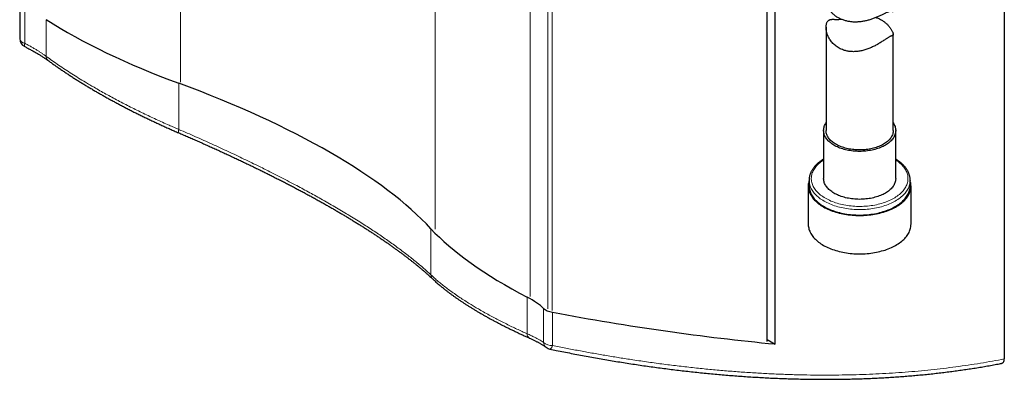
# Model space of a CAD drawing. Header units: millimetres. Extents: x 8 to 1339, y 12 to 1557.
# Tile 29 of 45: x 1106 to 1326, y 59 to 139. Entities that reach past the tile are written whole.
import ezdxf

# ---------------------------------------------------------------- set-up
doc = ezdxf.new("R2010")
doc.units = ezdxf.units.MM

msp = doc.modelspace()

# ---------------------------------------------------------------- linework, layer by layer
at = {"color": 252, "linetype": 'Continuous', "lineweight": 0}
for p, q in [((1198.7, 92.23), (1198.7, 1023.04)), ((1219.91, 77.13), (1219.91, 1005.35)), ((1223.85, 74.43), (1223.85, 1002.11)), ((1224.84, 74.01), (1224.84, 1002.16)), ((1141.86, 125.04), (1141.86, 154.65)), ((1107.07, 141.37), (1107.07, 133.73)), ((1111.87, 139), (1111.87, 130.79)), ((1141.48, 124.79), (1141.48, 114.48)), ((1197.77, 92.3), (1197.77, 82.01)), ((1219.27, 77), (1219.27, 68.83)), ((1222.94, 74.48), (1222.94, 66.88)), ((1224.93, 73.63), (1224.93, 66.22))]:
    msp.add_line(p, q, dxfattribs=at)
at = {"color": 7, "linetype": 'Continuous', "lineweight": 30}
for p, q in [((1325.83, 156.69), (1325.83, 63.22)), ((1272.9, 67.09), (1272.9, 154.51)), ((1274.63, 66.54), (1274.63, 152.35)), ((1105.92, 142.27), (1105.92, 134.77)), ((1286.02, 137.3), (1286.02, 114.23)), ((1301.02, 114.23), (1301.02, 135.71)), ((1285.47, 114.23), (1285.47, 103.51)), ((1301.57, 103.51), (1301.57, 114.23)), ((1282.05, 101.88), (1282.05, 93.3)), ((1282.22, 103.1), (1282.22, 101.88)), ((1282.22, 103.1), (1282.22, 103.1)), ((1304.82, 103.12), (1304.82, 103.1)), ((1304.82, 101.88), (1304.82, 103.1)), ((1305, 93.3), (1305, 101.88)), ((1272.9, 67.54), (1274.63, 66.54))]:
    msp.add_line(p, q, dxfattribs=at)
at = {"color": 252, "linetype": 'Continuous', "lineweight": 0, "flags": 128}
for points in [[(1107.07, 133.73), (1107.03, 133.6), (1107.01, 133.48), (1106.99, 133.37), (1106.97, 133.27), (1106.97, 133.19), (1106.97, 133.12), (1106.98, 133.06), (1107, 133.02), (1107.03, 132.99), (1107.04, 132.98)], [(1141.48, 114.48), (1141.45, 114.35), (1141.42, 114.23), (1141.4, 114.12), (1141.39, 114.02), (1141.38, 113.93), (1141.38, 113.86), (1141.39, 113.8), (1141.41, 113.76), (1141.43, 113.73), (1141.45, 113.72)], [(1285.47, 107.67), (1285.27, 107.54), (1285.01, 107.35), (1284.77, 107.16), (1284.53, 106.97), (1284.31, 106.77), (1284.1, 106.56), (1283.91, 106.35), (1283.73, 106.14), (1283.56, 105.92), (1283.41, 105.7), (1283.27, 105.48), (1283.15, 105.25), (1283.04, 105.02), (1282.95, 104.79), (1282.87, 104.56), (1282.81, 104.32), (1282.77, 104.09), (1282.74, 103.85), (1282.72, 103.61), (1282.72, 103.37), (1282.74, 103.14), (1282.77, 102.9), (1282.82, 102.66), (1282.89, 102.43), (1282.96, 102.2), (1283.06, 101.97), (1283.17, 101.74), (1283.29, 101.51), (1283.43, 101.29), (1283.59, 101.07), (1283.75, 100.85), (1283.94, 100.64), (1284.13, 100.43), (1284.34, 100.23), (1284.57, 100.03), (1284.8, 99.83), (1285.05, 99.64), (1285.31, 99.46), (1285.59, 99.28), (1285.87, 99.11), (1286.17, 98.95), (1286.47, 98.79), (1286.79, 98.64), (1287.12, 98.49), (1287.45, 98.35), (1287.8, 98.22), (1288.15, 98.1), (1288.51, 97.99), (1288.88, 97.88)], [(1288.88, 97.88), (1289.25, 97.78), (1289.63, 97.69), (1290.02, 97.61), (1290.41, 97.54), (1290.81, 97.48), (1291.21, 97.42), (1291.61, 97.38), (1292.02, 97.34), (1292.42, 97.31), (1292.83, 97.29), (1293.24, 97.28), (1293.66, 97.28), (1294.07, 97.28), (1294.48, 97.3), (1294.89, 97.33), (1295.29, 97.36), (1295.7, 97.4), (1296.1, 97.46), (1296.5, 97.52), (1296.89, 97.59), (1297.28, 97.67), (1297.66, 97.75), (1298.04, 97.85), (1298.41, 97.95), (1298.77, 98.06), (1299.13, 98.18), (1299.47, 98.31), (1299.81, 98.44), (1300.14, 98.59), (1300.46, 98.73), (1300.77, 98.89), (1301.07, 99.05), (1301.36, 99.22), (1301.64, 99.4), (1301.9, 99.58), (1302.16, 99.77), (1302.4, 99.96), (1302.62, 100.16), (1302.84, 100.36), (1303.04, 100.57), (1303.23, 100.78), (1303.4, 100.99), (1303.56, 101.21), (1303.7, 101.43), (1303.83, 101.66), (1303.95, 101.89), (1304.05, 102.12), (1304.13, 102.35), (1304.2, 102.58), (1304.25, 102.82), (1304.29, 103.06), (1304.31, 103.29), (1304.32, 103.53), (1304.31, 103.77), (1304.29, 104), (1304.25, 104.24), (1304.19, 104.48), (1304.12, 104.71), (1304.03, 104.94), (1303.93, 105.17), (1303.81, 105.4), (1303.68, 105.62), (1303.54, 105.85), (1303.37, 106.06), (1303.2, 106.28), (1303.01, 106.49), (1302.81, 106.7), (1302.59, 106.9), (1302.36, 107.09), (1302.12, 107.29), (1301.86, 107.47), (1301.59, 107.65), (1301.57, 107.67)], [(1288.66, 97.21), (1288.29, 97.32), (1287.92, 97.44), (1287.56, 97.56), (1287.2, 97.69), (1286.86, 97.83), (1286.53, 97.98), (1286.2, 98.13), (1285.89, 98.29), (1285.58, 98.46), (1285.29, 98.64), (1285.01, 98.81), (1284.74, 99), (1284.48, 99.19), (1284.23, 99.39), (1284, 99.59), (1283.78, 99.8), (1283.57, 100.01), (1283.38, 100.22), (1283.2, 100.44), (1283.04, 100.67), (1282.89, 100.89), (1282.75, 101.12), (1282.63, 101.36), (1282.53, 101.59), (1282.44, 101.83), (1282.37, 102.07), (1282.31, 102.31), (1282.26, 102.55), (1282.23, 102.79), (1282.22, 103.03), (1282.22, 103.1)], [(1304.82, 103.1), (1304.82, 103.05), (1304.81, 102.81), (1304.78, 102.57), (1304.74, 102.33), (1304.68, 102.09), (1304.61, 101.85), (1304.52, 101.61), (1304.42, 101.38), (1304.3, 101.14), (1304.17, 100.91), (1304.02, 100.69), (1303.85, 100.46), (1303.68, 100.24), (1303.49, 100.03), (1303.28, 99.82), (1303.06, 99.61), (1302.83, 99.41), (1302.59, 99.21), (1302.33, 99.02), (1302.06, 98.83), (1301.78, 98.65), (1301.49, 98.48), (1301.18, 98.31), (1300.87, 98.15), (1300.55, 97.99), (1300.21, 97.85), (1299.87, 97.71), (1299.52, 97.57), (1299.16, 97.45), (1298.79, 97.33), (1298.41, 97.22), (1298.03, 97.12), (1297.64, 97.03), (1297.25, 96.95), (1296.85, 96.87), (1296.45, 96.8), (1296.04, 96.74), (1295.63, 96.69), (1295.21, 96.65), (1294.8, 96.62), (1294.38, 96.6), (1293.96, 96.58), (1293.54, 96.58), (1293.12, 96.58), (1292.7, 96.6), (1292.28, 96.62), (1291.87, 96.65), (1291.45, 96.69), (1291.04, 96.74), (1290.63, 96.8), (1290.23, 96.86), (1289.83, 96.94), (1289.43, 97.02), (1289.04, 97.11), (1288.66, 97.21)], [(1224.93, 66.22), (1224.88, 66.07), (1224.82, 65.94), (1224.76, 65.82), (1224.7, 65.72), (1224.64, 65.62), (1224.58, 65.55), (1224.53, 65.49), (1224.47, 65.44), (1224.42, 65.42), (1224.37, 65.41), (1224.35, 65.41)]]:
    msp.add_lwpolyline(points, dxfattribs=at)
at = {"color": 7, "linetype": 'Continuous', "lineweight": 30, "flags": 128}
for points in [[(1290.06, 110.03), (1289.74, 110.12), (1289.43, 110.22), (1289.13, 110.33), (1288.83, 110.45), (1288.55, 110.57), (1288.27, 110.7), (1288.01, 110.84), (1287.76, 110.98), (1287.51, 111.13), (1287.28, 111.29), (1287.06, 111.45), (1286.86, 111.62), (1286.66, 111.79), (1286.48, 111.97), (1286.32, 112.15), (1286.17, 112.34), (1286.03, 112.53), (1285.91, 112.72), (1285.8, 112.92), (1285.7, 113.12), (1285.63, 113.32), (1285.57, 113.52), (1285.52, 113.72), (1285.49, 113.93), (1285.47, 114.13), (1285.47, 114.34), (1285.49, 114.54), (1285.52, 114.75), (1285.57, 114.95), (1285.63, 115.16), (1285.71, 115.36), (1285.81, 115.55), (1285.92, 115.75), (1286.02, 115.92)], [(1301.02, 115.92), (1301.14, 115.73), (1301.25, 115.54), (1301.34, 115.34), (1301.42, 115.14), (1301.48, 114.93), (1301.52, 114.73), (1301.55, 114.53), (1301.57, 114.32), (1301.57, 114.11), (1301.55, 113.91), (1301.52, 113.7), (1301.47, 113.5), (1301.41, 113.3), (1301.33, 113.1), (1301.24, 112.9), (1301.13, 112.7), (1301, 112.51), (1300.86, 112.32), (1300.71, 112.14), (1300.54, 111.95), (1300.36, 111.78), (1300.17, 111.61), (1299.96, 111.44), (1299.74, 111.28), (1299.51, 111.12), (1299.26, 110.97), (1299.01, 110.83), (1298.74, 110.69), (1298.47, 110.56), (1298.18, 110.44), (1297.89, 110.32), (1297.58, 110.21), (1297.27, 110.12), (1296.95, 110.02), (1296.63, 109.94), (1296.3, 109.86), (1295.96, 109.8), (1295.62, 109.74), (1295.27, 109.69), (1294.92, 109.65), (1294.57, 109.62), (1294.22, 109.6), (1293.86, 109.58), (1293.51, 109.58), (1293.15, 109.58), (1292.79, 109.6), (1292.44, 109.62), (1292.09, 109.65), (1291.74, 109.7), (1291.39, 109.75), (1291.05, 109.8), (1290.72, 109.87), (1290.38, 109.95), (1290.06, 110.03)], [(1290.3, 110.32), (1289.99, 110.41), (1289.69, 110.5), (1289.4, 110.61), (1289.12, 110.72), (1288.84, 110.84), (1288.58, 110.97), (1288.32, 111.11), (1288.08, 111.25), (1287.85, 111.39), (1287.63, 111.55), (1287.43, 111.7), (1287.23, 111.87), (1287.05, 112.04), (1286.88, 112.21), (1286.73, 112.39), (1286.59, 112.57), (1286.47, 112.76), (1286.36, 112.94), (1286.26, 113.14), (1286.18, 113.33), (1286.12, 113.52), (1286.07, 113.72), (1286.04, 113.92), (1286.02, 114.12), (1286.02, 114.23)], [(1301.02, 114.23), (1301.01, 114.04), (1300.99, 113.84), (1300.95, 113.64), (1300.9, 113.45), (1300.83, 113.25), (1300.74, 113.06), (1300.64, 112.87), (1300.53, 112.68), (1300.4, 112.5), (1300.26, 112.32), (1300.1, 112.14), (1299.92, 111.97), (1299.74, 111.81), (1299.54, 111.64), (1299.33, 111.49), (1299.1, 111.34), (1298.87, 111.19), (1298.62, 111.05), (1298.36, 110.92), (1298.1, 110.8), (1297.82, 110.68), (1297.53, 110.57), (1297.24, 110.47), (1296.94, 110.37), (1296.63, 110.29), (1296.31, 110.21), (1295.99, 110.14), (1295.66, 110.08), (1295.33, 110.02), (1294.99, 109.98), (1294.65, 109.95), (1294.31, 109.92), (1293.97, 109.91), (1293.63, 109.9), (1293.28, 109.9), (1292.94, 109.91), (1292.6, 109.93), (1292.26, 109.96), (1291.92, 110), (1291.59, 110.04), (1291.26, 110.1), (1290.93, 110.16), (1290.61, 110.24), (1290.3, 110.32)], [(1301.57, 103.51), (1301.57, 103.4), (1301.55, 103.19), (1301.52, 102.99), (1301.47, 102.79), (1301.41, 102.58), (1301.33, 102.38), (1301.24, 102.18), (1301.13, 101.99), (1301, 101.8), (1300.86, 101.61), (1300.71, 101.42), (1300.54, 101.24), (1300.36, 101.06), (1300.17, 100.89), (1299.96, 100.72), (1299.74, 100.56), (1299.51, 100.4), (1299.26, 100.26), (1299.01, 100.11), (1298.74, 99.97), (1298.47, 99.84), (1298.18, 99.72), (1297.89, 99.61), (1297.58, 99.5), (1297.27, 99.4), (1296.95, 99.31), (1296.63, 99.22), (1296.3, 99.15), (1295.96, 99.08), (1295.62, 99.02), (1295.27, 98.98), (1294.92, 98.94), (1294.57, 98.9), (1294.22, 98.88), (1293.86, 98.87), (1293.51, 98.86), (1293.15, 98.87), (1292.79, 98.88), (1292.44, 98.91), (1292.09, 98.94), (1291.74, 98.98), (1291.39, 99.03), (1291.05, 99.09), (1290.72, 99.16), (1290.38, 99.23), (1290.06, 99.32), (1289.74, 99.41), (1289.43, 99.51), (1289.13, 99.62), (1288.83, 99.73), (1288.55, 99.86), (1288.27, 99.99), (1288.01, 100.12), (1287.76, 100.27), (1287.51, 100.42), (1287.28, 100.58), (1287.06, 100.74), (1286.86, 100.91), (1286.66, 101.08), (1286.48, 101.26), (1286.32, 101.44), (1286.17, 101.62), (1286.03, 101.81), (1285.91, 102.01), (1285.8, 102.2), (1285.7, 102.4), (1285.63, 102.6), (1285.57, 102.8), (1285.52, 103.01), (1285.49, 103.21), (1285.47, 103.42), (1285.47, 103.51)], [(1282.22, 103.03), (1282.21, 102.98), (1282.14, 102.74), (1282.1, 102.5), (1282.06, 102.25), (1282.05, 102.01), (1282.05, 101.76), (1282.06, 101.52), (1282.09, 101.27), (1282.14, 101.03), (1282.2, 100.79), (1282.28, 100.55), (1282.37, 100.31), (1282.48, 100.07), (1282.6, 99.84), (1282.74, 99.61), (1282.9, 99.38), (1283.06, 99.15), (1283.24, 98.93), (1283.44, 98.71), (1283.65, 98.5), (1283.87, 98.29), (1284.11, 98.09), (1284.36, 97.89), (1284.62, 97.7), (1284.89, 97.51), (1285.18, 97.33), (1285.47, 97.16), (1285.78, 96.99), (1286.1, 96.83), (1286.43, 96.67), (1286.77, 96.52), (1287.11, 96.38), (1287.47, 96.25), (1287.84, 96.12), (1288.21, 96.01), (1288.59, 95.9)], [(1282.22, 101.88), (1282.22, 101.81), (1282.23, 101.56), (1282.26, 101.32), (1282.31, 101.08), (1282.37, 100.84), (1282.44, 100.6), (1282.53, 100.37), (1282.63, 100.13), (1282.75, 99.9), (1282.89, 99.67), (1283.04, 99.44), (1283.2, 99.22), (1283.38, 99), (1283.57, 98.78), (1283.78, 98.57), (1284, 98.37), (1284.23, 98.16), (1284.48, 97.97), (1284.74, 97.78), (1285.01, 97.59), (1285.29, 97.41), (1285.58, 97.24), (1285.89, 97.07), (1286.2, 96.91), (1286.53, 96.76), (1286.86, 96.61), (1287.2, 96.47), (1287.56, 96.34), (1287.92, 96.21), (1288.29, 96.1), (1288.66, 95.99)], [(1288.59, 95.9), (1288.97, 95.8), (1289.37, 95.7), (1289.76, 95.62), (1290.17, 95.54), (1290.57, 95.48), (1290.99, 95.42), (1291.4, 95.37), (1291.82, 95.33), (1292.24, 95.3), (1292.66, 95.27), (1293.09, 95.26), (1293.51, 95.25), (1293.93, 95.26), (1294.36, 95.27), (1294.78, 95.29), (1295.2, 95.33), (1295.62, 95.37), (1296.03, 95.41), (1296.45, 95.47), (1296.85, 95.54), (1297.26, 95.61), (1297.66, 95.7), (1298.05, 95.79), (1298.44, 95.89), (1298.82, 96), (1299.19, 96.12), (1299.55, 96.24), (1299.91, 96.38), (1300.26, 96.52), (1300.6, 96.66), (1300.92, 96.82), (1301.24, 96.98), (1301.55, 97.15), (1301.85, 97.32), (1302.14, 97.5), (1302.41, 97.69), (1302.67, 97.88), (1302.92, 98.08), (1303.16, 98.28), (1303.38, 98.49), (1303.59, 98.7), (1303.79, 98.92), (1303.97, 99.14), (1304.14, 99.37), (1304.29, 99.59), (1304.43, 99.83), (1304.56, 100.06), (1304.66, 100.3), (1304.76, 100.53), (1304.84, 100.78), (1304.9, 101.02), (1304.95, 101.26), (1304.98, 101.5), (1304.99, 101.75), (1304.99, 101.99), (1304.98, 102.24), (1304.95, 102.48), (1304.9, 102.73), (1304.84, 102.97), (1304.82, 103.03)], [(1288.66, 95.99), (1289.04, 95.89), (1289.43, 95.8), (1289.83, 95.71), (1290.23, 95.64), (1290.63, 95.57), (1291.04, 95.51), (1291.45, 95.47), (1291.87, 95.43), (1292.28, 95.39), (1292.7, 95.37), (1293.12, 95.36), (1293.54, 95.35), (1293.96, 95.36), (1294.38, 95.37), (1294.8, 95.4), (1295.21, 95.43), (1295.63, 95.47), (1296.04, 95.52), (1296.45, 95.58), (1296.85, 95.64), (1297.25, 95.72), (1297.64, 95.8), (1298.03, 95.9), (1298.41, 96), (1298.79, 96.11), (1299.16, 96.22), (1299.52, 96.35), (1299.87, 96.48), (1300.21, 96.62), (1300.55, 96.77), (1300.87, 96.92), (1301.18, 97.08), (1301.49, 97.25), (1301.78, 97.43), (1302.06, 97.61), (1302.33, 97.79), (1302.59, 97.98), (1302.83, 98.18), (1303.06, 98.38), (1303.28, 98.59), (1303.49, 98.8), (1303.68, 99.02), (1303.85, 99.24), (1304.02, 99.46), (1304.17, 99.69), (1304.3, 99.92), (1304.42, 100.15), (1304.52, 100.39), (1304.61, 100.62), (1304.68, 100.86), (1304.74, 101.1), (1304.78, 101.34), (1304.81, 101.59), (1304.82, 101.83), (1304.82, 101.88)], [(1282.05, 93.3), (1282.05, 93.19), (1282.06, 92.94), (1282.09, 92.7), (1282.14, 92.46), (1282.2, 92.21), (1282.28, 91.97), (1282.37, 91.73), (1282.48, 91.5), (1282.6, 91.26), (1282.74, 91.03), (1282.9, 90.8), (1283.06, 90.58), (1283.24, 90.36), (1283.44, 90.14), (1283.65, 89.93), (1283.87, 89.72), (1284.11, 89.52), (1284.36, 89.32), (1284.62, 89.12), (1284.89, 88.94), (1285.18, 88.76), (1285.47, 88.58), (1285.78, 88.41), (1286.1, 88.25), (1286.43, 88.1), (1286.77, 87.95), (1287.11, 87.81), (1287.47, 87.68), (1287.84, 87.55), (1288.21, 87.43), (1288.59, 87.32)], [(1288.59, 87.32), (1288.97, 87.22), (1289.37, 87.13), (1289.76, 87.05), (1290.17, 86.97), (1290.57, 86.9), (1290.99, 86.84), (1291.4, 86.79), (1291.82, 86.75), (1292.24, 86.72), (1292.66, 86.7), (1293.09, 86.68), (1293.51, 86.68), (1293.93, 86.68), (1294.36, 86.7), (1294.78, 86.72), (1295.2, 86.75), (1295.62, 86.79), (1296.03, 86.84), (1296.45, 86.9), (1296.85, 86.97), (1297.26, 87.04), (1297.66, 87.13), (1298.05, 87.22), (1298.44, 87.32), (1298.82, 87.43), (1299.19, 87.54), (1299.55, 87.67), (1299.91, 87.8), (1300.26, 87.94), (1300.6, 88.09), (1300.92, 88.24), (1301.24, 88.4), (1301.55, 88.57), (1301.85, 88.75), (1302.14, 88.93), (1302.41, 89.11), (1302.67, 89.31), (1302.92, 89.51), (1303.16, 89.71), (1303.38, 89.92), (1303.59, 90.13), (1303.79, 90.35), (1303.97, 90.57), (1304.14, 90.79), (1304.29, 91.02), (1304.43, 91.25), (1304.56, 91.49), (1304.66, 91.72), (1304.76, 91.96), (1304.84, 92.2), (1304.9, 92.44), (1304.95, 92.69), (1304.98, 92.93), (1304.99, 93.18), (1305, 93.3)]]:
    msp.add_lwpolyline(points, dxfattribs=at)
at = {"color": 7, "linetype": 'Continuous', "lineweight": 30}
for centre, start, end in [((1107.92, 134.77), 180, 243.731), ((1224.75, 67.37), 233.0054, 258.2452)]:
    msp.add_arc(centre, 2, start, end, dxfattribs=at)
at = {"color": 252, "linetype": 'Continuous', "lineweight": 0}
for centre, radius, start, end in [((1107.19, 135.01), 1.28, 190.5423, 264.7831), ((1112.85, 130.68), 0.992, 173.6113, 229.9648), ((1199.34, 82.13), 1.57, 184.2563, 226.4262), ((1220.26, 68.73), 0.994, 174.6105, 238.8786), ((1224.64, 68.67), 2.47, 226.5941, 276.8689), ((1224.51, 67.02), 1.57, 185.1269, 232.2598)]:
    msp.add_arc(centre, radius, start, end, dxfattribs=at)
at = {"color": 7, "linetype": 'Continuous', "lineweight": 30}
for centre, major_axis, start_param, end_param in [((1170.73, 143.77), (76.92, -19.34), 3.929833, 4.408376), ((1102.45, 99.48), (102.63, -25.8), 0.473215, 1.266783), ((1269.21, 86.91), (76.92, -19.34), 3.614808, 4.09335), ((1210.01, 75.16), (14.25, -3.58), 0.525876, 0.951758), ((1224.75, 74.38), (1.99, -0.5), 3.667468, 4.88762), ((1206.68, 149.2), (200.97, -50.52), 4.88762, 5.140642)]:
    msp.add_ellipse(centre, major_axis=major_axis, ratio=0.337338, start_param=start_param, end_param=end_param, dxfattribs=at)
for points, knots in [([(1286.02, 143.37), (1286.02, 143.37), (1286.02, 143.29), (1286.03, 143.12), (1286.06, 142.86), (1286.13, 142.56), (1286.23, 142.24), (1286.38, 141.89), (1286.57, 141.52), (1286.8, 141.15), (1287.09, 140.79), (1287.38, 140.48), (1287.66, 140.21), (1287.94, 139.99), (1288.23, 139.77), (1288.55, 139.57), (1288.88, 139.39), (1289.22, 139.22), (1289.56, 139.08), (1289.92, 138.95), (1290.29, 138.84), (1290.68, 138.74), (1291.07, 138.66), (1291.45, 138.61), (1291.82, 138.57), (1292.2, 138.54), (1292.6, 138.54), (1293.01, 138.55), (1293.44, 138.57), (1293.85, 138.62), (1294.26, 138.68), (1294.67, 138.75), (1295.07, 138.84), (1295.48, 138.94), (1295.87, 139.06), (1296.26, 139.18), (1296.64, 139.32), (1297.02, 139.46), (1297.4, 139.62), (1297.76, 139.78), (1298.11, 139.94), (1298.45, 140.1), (1298.76, 140.25), (1299.07, 140.4), (1299.35, 140.54), (1299.61, 140.66), (1299.85, 140.75), (1300.06, 140.83), (1300.24, 140.88), (1300.41, 140.9), (1300.56, 140.9), (1300.69, 140.88), (1300.81, 140.85), (1300.9, 140.82), (1300.96, 140.81), (1301, 140.82), (1301.02, 140.85), (1301.02, 140.88), (1301.02, 140.9)], [0, 0, 0, 0, 0.000382, 0.016426, 0.034415, 0.052479, 0.07368, 0.094987, 0.118714, 0.14258, 0.166659, 0.191029, 0.208052, 0.225582, 0.243171, 0.260915, 0.278721, 0.296222, 0.3127, 0.329669, 0.346695, 0.363869, 0.381101, 0.398034, 0.412581, 0.428759, 0.444984, 0.462519, 0.480113, 0.497414, 0.513856, 0.53078, 0.547753, 0.564857, 0.582012, 0.598857, 0.61588, 0.633416, 0.651014, 0.668782, 0.686625, 0.704186, 0.721898, 0.739713, 0.757678, 0.775778, 0.793523, 0.811417, 0.8295, 0.84773, 0.867227, 0.888781, 0.910395, 0.932189, 0.954036, 0.973983, 0.989671, 1, 1, 1, 1]), ([(1297.12, 139.51), (1297.23, 139.47), (1297.47, 139.38), (1297.81, 139.24), (1298.15, 139.07), (1298.47, 138.89), (1298.77, 138.7), (1299.05, 138.49), (1299.32, 138.28), (1299.57, 138.05), (1299.81, 137.82), (1300.03, 137.58), (1300.23, 137.33), (1300.43, 137.06), (1300.6, 136.79), (1300.75, 136.53), (1300.86, 136.29), (1300.94, 136.1), (1300.99, 135.93), (1301.02, 135.8), (1301.02, 135.69), (1301.01, 135.6), (1300.98, 135.54), (1300.91, 135.48), (1300.82, 135.44), (1300.7, 135.4), (1300.57, 135.35), (1300.43, 135.3), (1300.26, 135.22), (1300.07, 135.11), (1299.85, 134.98), (1299.61, 134.83), (1299.34, 134.65), (1299.04, 134.45), (1298.7, 134.22), (1298.32, 133.98), (1297.92, 133.74), (1297.53, 133.5), (1297.14, 133.29), (1296.77, 133.09), (1296.38, 132.9), (1295.97, 132.72), (1295.57, 132.55), (1295.14, 132.39), (1294.69, 132.24), (1294.23, 132.12), (1293.78, 132.02), (1293.35, 131.94), (1292.95, 131.89), (1292.56, 131.86), (1292.16, 131.85), (1291.75, 131.86), (1291.34, 131.89), (1290.94, 131.95), (1290.54, 132.03), (1290.11, 132.15), (1289.65, 132.3), (1289.18, 132.51), (1288.72, 132.77), (1288.3, 133.05), (1287.91, 133.37), (1287.56, 133.71), (1287.23, 134.08), (1286.95, 134.47), (1286.7, 134.86), (1286.5, 135.25), (1286.35, 135.62), (1286.23, 135.97), (1286.13, 136.32), (1286.07, 136.66), (1286.03, 136.98), (1286.02, 137.29), (1286.03, 137.56), (1286.06, 137.81), (1286.11, 138.05), (1286.18, 138.28), (1286.28, 138.49), (1286.39, 138.66), (1286.53, 138.81), (1286.68, 138.92), (1286.84, 139), (1287.02, 139.05), (1287.19, 139.07), (1287.38, 139.08), (1287.57, 139.08), (1287.77, 139.08), (1287.99, 139.07), (1288.22, 139.06), (1288.47, 139.06), (1288.74, 139.06), (1289.05, 139.08), (1289.29, 139.1), (1289.43, 139.13), (1289.45, 139.13)], [0, 0, 0, 0, 0.009854, 0.020125, 0.030485, 0.040881, 0.051095, 0.061025, 0.071246, 0.081498, 0.091829, 0.102191, 0.112369, 0.124259, 0.13621, 0.148252, 0.160384, 0.170482, 0.180653, 0.190928, 0.201285, 0.211784, 0.22356, 0.235384, 0.24923, 0.26312, 0.273759, 0.284435, 0.295187, 0.306031, 0.316714, 0.327497, 0.338402, 0.349396, 0.361802, 0.374306, 0.386918, 0.399604, 0.410175, 0.421062, 0.431984, 0.442994, 0.454038, 0.464885, 0.477033, 0.488765, 0.500542, 0.510899, 0.521289, 0.530706, 0.54088, 0.551368, 0.561896, 0.572531, 0.583211, 0.593718, 0.607659, 0.621701, 0.635894, 0.650291, 0.664265, 0.678368, 0.692555, 0.706866, 0.720561, 0.734323, 0.746248, 0.758216, 0.769026, 0.780624, 0.79227, 0.802354, 0.812478, 0.821625, 0.831584, 0.841602, 0.851703, 0.861881, 0.871854, 0.88191, 0.892067, 0.902294, 0.9115, 0.920751, 0.930018, 0.939353, 0.948702, 0.958125, 0.967571, 0.977072, 0.987781, 0.998576, 1, 1, 1, 1]), ([(1107.04, 132.98), (1107.14, 132.93), (1107.38, 132.81), (1107.74, 132.62), (1108.12, 132.42), (1108.5, 132.22), (1108.87, 132.02), (1109.23, 131.82), (1109.59, 131.62), (1109.93, 131.42), (1110.26, 131.22), (1110.58, 131.02), (1110.9, 130.82), (1111.2, 130.62), (1111.5, 130.42), (1111.79, 130.22), (1112.03, 130.06), (1112.16, 129.96), (1112.21, 129.92)], [0, 0, 0, 0, 0.053148, 0.12082, 0.18723, 0.253827, 0.320365, 0.386655, 0.452537, 0.517858, 0.58247, 0.646256, 0.709816, 0.773956, 0.83811, 0.902071, 0.965675, 1, 1, 1, 1]), ([(1112.21, 129.92), (1112.34, 129.83), (1112.68, 129.58), (1113.25, 129.17), (1113.93, 128.69), (1114.61, 128.22), (1115.31, 127.75), (1116.02, 127.27), (1116.73, 126.8), (1117.46, 126.32), (1118.19, 125.85), (1118.94, 125.38), (1119.69, 124.91), (1120.45, 124.44), (1121.22, 123.98), (1122, 123.52), (1122.78, 123.06), (1123.57, 122.6), (1124.37, 122.14), (1125.17, 121.69), (1125.98, 121.24), (1126.79, 120.8), (1127.62, 120.35), (1128.45, 119.91), (1129.3, 119.47), (1130.15, 119.02), (1131.01, 118.59), (1131.87, 118.15), (1132.75, 117.72), (1133.63, 117.29), (1134.52, 116.86), (1135.41, 116.43), (1136.31, 116.01), (1137.22, 115.59), (1138.13, 115.18), (1139.05, 114.76), (1139.98, 114.35), (1140.78, 114), (1141.27, 113.79), (1141.45, 113.72)], [0, 0, 0, 0, 0.015738, 0.042999, 0.070327, 0.097717, 0.125162, 0.152655, 0.180188, 0.207755, 0.235348, 0.262958, 0.290578, 0.318199, 0.34581, 0.373403, 0.400969, 0.4285, 0.455987, 0.483423, 0.510797, 0.538102, 0.56533, 0.593049, 0.620748, 0.648459, 0.67619, 0.70395, 0.731746, 0.759586, 0.787479, 0.815432, 0.843454, 0.871422, 0.899347, 0.927413, 0.955597, 0.983871, 1, 1, 1, 1]), ([(1141.45, 113.72), (1141.74, 113.59), (1142.38, 113.31), (1143.37, 112.89), (1144.41, 112.43), (1145.44, 111.98), (1146.47, 111.53), (1147.49, 111.07), (1148.5, 110.61), (1149.52, 110.16), (1150.52, 109.7), (1151.52, 109.24), (1152.51, 108.78), (1153.5, 108.32), (1154.48, 107.86), (1155.46, 107.4), (1156.43, 106.94), (1157.39, 106.48), (1158.35, 106.01), (1159.3, 105.55), (1160.24, 105.09), (1161.17, 104.63), (1162.09, 104.17), (1163.01, 103.7), (1163.92, 103.24), (1164.83, 102.78), (1165.72, 102.32), (1166.61, 101.85), (1167.49, 101.39), (1168.36, 100.93), (1169.22, 100.47), (1170.08, 100.01), (1170.92, 99.55), (1171.76, 99.09), (1172.59, 98.63), (1173.42, 98.17), (1174.23, 97.71), (1175.04, 97.25), (1175.84, 96.79), (1176.63, 96.33), (1177.41, 95.87), (1178.18, 95.41), (1178.95, 94.96), (1179.7, 94.5), (1180.44, 94.05), (1181.18, 93.6), (1181.9, 93.14), (1182.61, 92.69), (1183.32, 92.24), (1184.01, 91.8), (1184.7, 91.35), (1185.37, 90.91), (1186.04, 90.46), (1186.69, 90.02), (1187.33, 89.58), (1187.97, 89.15), (1188.59, 88.71), (1189.2, 88.27), (1189.81, 87.84), (1190.4, 87.41), (1190.98, 86.98), (1191.55, 86.56), (1192.11, 86.13), (1192.66, 85.71), (1193.2, 85.29), (1193.73, 84.88), (1194.24, 84.46), (1194.75, 84.05), (1195.24, 83.64), (1195.72, 83.24), (1196.2, 82.83), (1196.66, 82.43), (1197.11, 82.04), (1197.54, 81.65), (1197.92, 81.3), (1198.16, 81.08), (1198.25, 80.99)], [0, 0, 0, 0, 0.0116299, 0.025545, 0.0394026, 0.0532186, 0.0670622, 0.0808816, 0.0946799, 0.1084602, 0.1222255, 0.1359791, 0.1497239, 0.1634655, 0.1771643, 0.1908659, 0.2045675, 0.2182609, 0.23194, 0.2455986, 0.2592306, 0.2728299, 0.2864012, 0.3000192, 0.3136111, 0.3271798, 0.3407286, 0.3542606, 0.3677789, 0.3812866, 0.3947868, 0.4082826, 0.4217772, 0.4352735, 0.4487736, 0.4622809, 0.4757983, 0.489329, 0.502876, 0.5164205, 0.5299377, 0.5434479, 0.5569543, 0.5704603, 0.5839684, 0.5974814, 0.6110026, 0.6245281, 0.6380029, 0.6514886, 0.6649834, 0.6784844, 0.6919888, 0.7054934, 0.7189943, 0.7324883, 0.7459776, 0.7595416, 0.7730948, 0.7866406, 0.8001819, 0.8137217, 0.8272626, 0.8408068, 0.854357, 0.8679162, 0.881487, 0.8950723, 0.9086749, 0.9222977, 0.9359433, 0.9496146, 0.9633142, 0.9767934, 0.9904502, 1, 1, 1, 1]), ([(1285.47, 107.85), (1285.46, 107.84), (1285.36, 107.78), (1285.16, 107.66), (1284.9, 107.48), (1284.64, 107.29), (1284.4, 107.1), (1284.17, 106.91), (1283.95, 106.7), (1283.74, 106.5), (1283.54, 106.29), (1283.36, 106.07), (1283.19, 105.85), (1283.03, 105.63), (1282.89, 105.4), (1282.76, 105.17), (1282.64, 104.94), (1282.54, 104.71), (1282.45, 104.47), (1282.38, 104.23), (1282.32, 103.99), (1282.27, 103.76), (1282.24, 103.51), (1282.22, 103.3), (1282.22, 103.16), (1282.22, 103.1)], [0, 0, 0, 0, 0.004859, 0.051392, 0.097931, 0.144467, 0.190991, 0.237494, 0.283962, 0.330381, 0.376735, 0.423007, 0.469177, 0.515227, 0.561137, 0.606893, 0.652481, 0.697892, 0.743122, 0.788176, 0.833064, 0.877803, 0.922416, 0.966934, 1, 1, 1, 1]), ([(1304.82, 103.12), (1304.82, 103.19), (1304.82, 103.33), (1304.8, 103.56), (1304.76, 103.8), (1304.72, 104.04), (1304.66, 104.27), (1304.58, 104.51), (1304.49, 104.74), (1304.39, 104.98), (1304.27, 105.2), (1304.14, 105.43), (1304, 105.66), (1303.84, 105.88), (1303.67, 106.09), (1303.48, 106.31), (1303.29, 106.52), (1303.08, 106.72), (1302.86, 106.92), (1302.62, 107.12), (1302.38, 107.31), (1302.13, 107.49), (1301.86, 107.67), (1301.67, 107.79), (1301.57, 107.85), (1301.57, 107.85)], [0, 0, 0, 0, 0.03707, 0.081707, 0.126365, 0.171083, 0.215892, 0.260822, 0.305896, 0.351131, 0.396537, 0.442117, 0.487868, 0.533783, 0.579849, 0.626051, 0.672371, 0.718791, 0.765294, 0.811863, 0.858481, 0.905136, 0.951815, 0.998507, 1, 1, 1, 1]), ([(1198.26, 80.99), (1198.33, 80.92), (1198.54, 80.72), (1198.9, 80.39), (1199.34, 80.01), (1199.78, 79.63), (1200.24, 79.25), (1200.71, 78.87), (1201.19, 78.49), (1201.68, 78.11), (1202.18, 77.73), (1202.7, 77.36), (1203.23, 76.98), (1203.76, 76.61), (1204.31, 76.23), (1204.87, 75.86), (1205.43, 75.49), (1206.01, 75.12), (1206.59, 74.75), (1207.19, 74.39), (1207.79, 74.02), (1208.41, 73.65), (1209.04, 73.29), (1209.67, 72.93), (1210.32, 72.56), (1210.97, 72.2), (1211.64, 71.84), (1212.31, 71.49), (1213, 71.13), (1213.69, 70.77), (1214.39, 70.41), (1215.1, 70.06), (1215.82, 69.71), (1216.55, 69.36), (1217.29, 69.01), (1218.03, 68.66), (1218.78, 68.31), (1219.36, 68.05), (1219.68, 67.91), (1219.74, 67.88)], [0, 0, 0, 0, 0.015655, 0.044653, 0.073544, 0.10231, 0.130934, 0.1594, 0.187716, 0.21619, 0.244679, 0.273133, 0.301534, 0.329866, 0.358114, 0.38626, 0.41429, 0.442188, 0.469938, 0.497734, 0.525553, 0.553308, 0.581009, 0.608663, 0.636279, 0.663864, 0.691428, 0.718979, 0.746524, 0.774074, 0.801522, 0.82895, 0.856354, 0.883741, 0.911121, 0.938353, 0.965679, 0.993041, 1, 1, 1, 1]), ([(1219.74, 67.88), (1219.77, 67.87), (1219.9, 67.81), (1220.14, 67.7), (1220.45, 67.56), (1220.75, 67.41), (1221.03, 67.27), (1221.31, 67.13), (1221.57, 66.99), (1221.83, 66.86), (1222.07, 66.72), (1222.31, 66.58), (1222.53, 66.45), (1222.74, 66.32), (1222.94, 66.19), (1223.13, 66.07), (1223.3, 65.96), (1223.44, 65.85), (1223.52, 65.8), (1223.55, 65.77)], [0, 0, 0, 0, 0.014791, 0.079175, 0.143532, 0.207671, 0.271427, 0.334629, 0.397139, 0.459634, 0.523256, 0.587011, 0.650684, 0.714056, 0.776922, 0.83907, 0.900285, 0.960437, 1, 1, 1, 1]), ([(1224.35, 65.41), (1224.82, 65.31), (1225.85, 65.1), (1227.44, 64.78), (1229.11, 64.45), (1230.78, 64.13), (1232.45, 63.82), (1234.11, 63.52), (1235.78, 63.22), (1237.44, 62.94), (1239.1, 62.66), (1240.76, 62.39), (1242.42, 62.13), (1244.07, 61.88), (1245.71, 61.64), (1247.36, 61.41), (1249, 61.19), (1250.64, 60.98), (1252.28, 60.77), (1253.92, 60.58), (1255.55, 60.39), (1257.18, 60.21), (1258.81, 60.05), (1260.43, 59.89), (1262.04, 59.74), (1263.66, 59.6), (1265.26, 59.47), (1266.86, 59.35), (1268.46, 59.24), (1270.05, 59.14), (1271.64, 59.05), (1273.22, 58.96), (1274.8, 58.89), (1276.38, 58.83), (1277.95, 58.77), (1279.51, 58.73), (1281.07, 58.7), (1282.62, 58.67), (1284.16, 58.66), (1285.7, 58.65), (1287.23, 58.66), (1288.76, 58.67), (1290.29, 58.69), (1291.81, 58.73), (1293.33, 58.77), (1294.84, 58.82), (1296.34, 58.88), (1297.83, 58.95), (1299.32, 59.04), (1300.8, 59.13), (1302.26, 59.23), (1303.72, 59.34), (1305.17, 59.46), (1306.61, 59.58), (1308.06, 59.72), (1309.51, 59.87), (1310.94, 60.03), (1312.36, 60.2), (1313.78, 60.38), (1315.18, 60.56), (1316.58, 60.76), (1317.97, 60.96), (1319.35, 61.18), (1320.72, 61.4), (1322.08, 61.63), (1323.43, 61.88), (1324.48, 62.07), (1325.07, 62.19), (1325.22, 62.22)], [0, 0, 0, 0, 0.013182, 0.028787, 0.044365, 0.059904, 0.075418, 0.090998, 0.106565, 0.12212, 0.137664, 0.153198, 0.168725, 0.184245, 0.19976, 0.215272, 0.230781, 0.24629, 0.261799, 0.27731, 0.292824, 0.308343, 0.323855, 0.339349, 0.354825, 0.370286, 0.385732, 0.401166, 0.416589, 0.432002, 0.447408, 0.462806, 0.4782, 0.493591, 0.50898, 0.524368, 0.539761, 0.555045, 0.570302, 0.585587, 0.600894, 0.616216, 0.631548, 0.646882, 0.662211, 0.677527, 0.692825, 0.708097, 0.723339, 0.738543, 0.753705, 0.768817, 0.783719, 0.798993, 0.814232, 0.82944, 0.844617, 0.859766, 0.874887, 0.889982, 0.905054, 0.920102, 0.93513, 0.950139, 0.96513, 0.980104, 0.995065, 1, 1, 1, 1]), ([(1325.22, 62.23), (1325.23, 62.23), (1325.32, 62.24), (1325.44, 62.3), (1325.59, 62.42), (1325.71, 62.59), (1325.79, 62.8), (1325.83, 63.01), (1325.83, 63.16), (1325.83, 63.22)], [0, 0, 0, 0, 0.041417, 0.20995, 0.377477, 0.545024, 0.714805, 0.884612, 1, 1, 1, 1])]:
    msp.add_open_spline(points, degree=3, knots=knots, dxfattribs=at)
at = {"color": 252, "linetype": 'Continuous', "lineweight": 0}
for points, knots in [([(1111.87, 130.79), (1111.7, 130.91), (1111.38, 131.14), (1110.86, 131.5), (1110.31, 131.86), (1109.73, 132.22), (1109.12, 132.59), (1108.47, 132.96), (1107.79, 133.34), (1107.31, 133.6), (1107.07, 133.73)], [0, 0, 0, 0, 0.1197655, 0.2396376, 0.3594068, 0.4830561, 0.6068168, 0.7304734, 0.8649794, 1, 1, 1, 1]), ([(1141.48, 114.48), (1141.11, 114.64), (1140.38, 114.95), (1139.17, 115.48), (1137.84, 116.07), (1136.39, 116.73), (1134.96, 117.4), (1133.52, 118.08), (1132.09, 118.78), (1130.68, 119.48), (1129.27, 120.2), (1127.88, 120.92), (1126.51, 121.66), (1125.16, 122.39), (1123.83, 123.14), (1122.63, 123.83), (1121.56, 124.46), (1120.4, 125.15), (1119.05, 125.97), (1117.54, 126.92), (1116.06, 127.88), (1114.62, 128.84), (1113.22, 129.81), (1112.32, 130.46), (1111.87, 130.79)], [0, 0, 0, 0, 0.032509, 0.065018, 0.1088, 0.152587, 0.196369, 0.240946, 0.285528, 0.330105, 0.375095, 0.420091, 0.465081, 0.509976, 0.554877, 0.599773, 0.633367, 0.666962, 0.72236, 0.77777, 0.833168, 0.888775, 0.944393, 1, 1, 1, 1]), ([(1197.77, 82.01), (1197.48, 82.28), (1196.89, 82.82), (1195.96, 83.63), (1194.99, 84.45), (1193.98, 85.28), (1192.93, 86.12), (1191.85, 86.95), (1190.75, 87.78), (1189.62, 88.61), (1188.46, 89.44), (1187.27, 90.27), (1186.05, 91.1), (1184.81, 91.93), (1183.54, 92.76), (1182.19, 93.62), (1180.76, 94.52), (1179.28, 95.42), (1177.79, 96.32), (1176.29, 97.2), (1174.76, 98.09), (1173.25, 98.94), (1171.79, 99.76), (1170.36, 100.55), (1168.91, 101.33), (1167.36, 102.16), (1165.69, 103.04), (1163.91, 103.96), (1162.27, 104.79), (1160.78, 105.54), (1159.34, 106.26), (1157.75, 107.03), (1156.01, 107.87), (1154.26, 108.71), (1152.48, 109.54), (1150.69, 110.37), (1148.88, 111.2), (1147.05, 112.03), (1145.21, 112.85), (1143.35, 113.67), (1142.1, 114.21), (1141.48, 114.48)], [0, 0, 0, 0, 0.028376, 0.056753, 0.084399, 0.112054, 0.139709, 0.167355, 0.19361, 0.219872, 0.246134, 0.272389, 0.297888, 0.323394, 0.3489, 0.374399, 0.402184, 0.429969, 0.45635, 0.482738, 0.509127, 0.535508, 0.558707, 0.58191, 0.605114, 0.628313, 0.655588, 0.682868, 0.710143, 0.729613, 0.749083, 0.774087, 0.799101, 0.824118, 0.849132, 0.874137, 0.899303, 0.924479, 0.949658, 0.974833, 1, 1, 1, 1]), ([(1219.27, 68.83), (1218.88, 69), (1218.11, 69.35), (1216.97, 69.88), (1215.81, 70.43), (1214.62, 71.01), (1213.41, 71.62), (1212.23, 72.23), (1211.04, 72.87), (1209.83, 73.53), (1208.69, 74.18), (1207.66, 74.78), (1206.65, 75.39), (1205.6, 76.05), (1204.65, 76.66), (1203.88, 77.18), (1203.11, 77.71), (1202.22, 78.34), (1201.23, 79.07), (1200.29, 79.81), (1199.4, 80.54), (1198.55, 81.28), (1198.03, 81.77), (1197.77, 82.01)], [0, 0, 0, 0, 0.041012, 0.082029, 0.123041, 0.169484, 0.215939, 0.262395, 0.308838, 0.360992, 0.413145, 0.455302, 0.497458, 0.550445, 0.603432, 0.635292, 0.667152, 0.722507, 0.777872, 0.833227, 0.888815, 0.944412, 1, 1, 1, 1]), ([(1222.94, 66.88), (1222.83, 66.96), (1222.59, 67.11), (1222.22, 67.34), (1221.88, 67.54), (1221.57, 67.71), (1221.23, 67.89), (1220.88, 68.07), (1220.5, 68.25), (1220.11, 68.44), (1219.7, 68.63), (1219.41, 68.76), (1219.27, 68.83)], [0, 0, 0, 0, 0.13457, 0.26941, 0.359372, 0.449745, 0.540117, 0.63117, 0.722221, 0.813714, 0.906758, 1, 1, 1, 1]), ([(1325.83, 63.22), (1324.95, 63.05), (1323.18, 62.71), (1320.49, 62.25), (1317.77, 61.83), (1315.02, 61.44), (1312.24, 61.09), (1309.44, 60.77), (1306.6, 60.49), (1303.73, 60.25), (1300.83, 60.05), (1297.91, 59.88), (1294.97, 59.75), (1291.95, 59.66), (1288.86, 59.6), (1285.7, 59.58), (1282.52, 59.61), (1279.32, 59.67), (1276.09, 59.78), (1272.83, 59.92), (1269.56, 60.11), (1266.26, 60.34), (1262.95, 60.6), (1259.61, 60.91), (1256.22, 61.26), (1252.8, 61.65), (1249.36, 62.08), (1245.92, 62.55), (1242.65, 63.04), (1239.56, 63.52), (1236.64, 64.01), (1233.72, 64.52), (1230.8, 65.06), (1227.87, 65.62), (1225.91, 66.02), (1224.93, 66.22)], [0, 0, 0, 0, 0.0296332, 0.0592684, 0.0889016, 0.1186058, 0.1483119, 0.1780161, 0.2079335, 0.2378529, 0.2677704, 0.2977583, 0.3277482, 0.3577361, 0.3892802, 0.4208308, 0.4523837, 0.4839345, 0.5154786, 0.5472438, 0.5790155, 0.6107895, 0.6425614, 0.6743267, 0.7067744, 0.739229, 0.771686, 0.8041407, 0.8365885, 0.8638193, 0.8910554, 0.9182942, 0.945533, 0.9727692, 1, 1, 1, 1])]:
    msp.add_open_spline(points, degree=3, knots=knots, dxfattribs=at)

doc.saveas('drawing.dxf')
